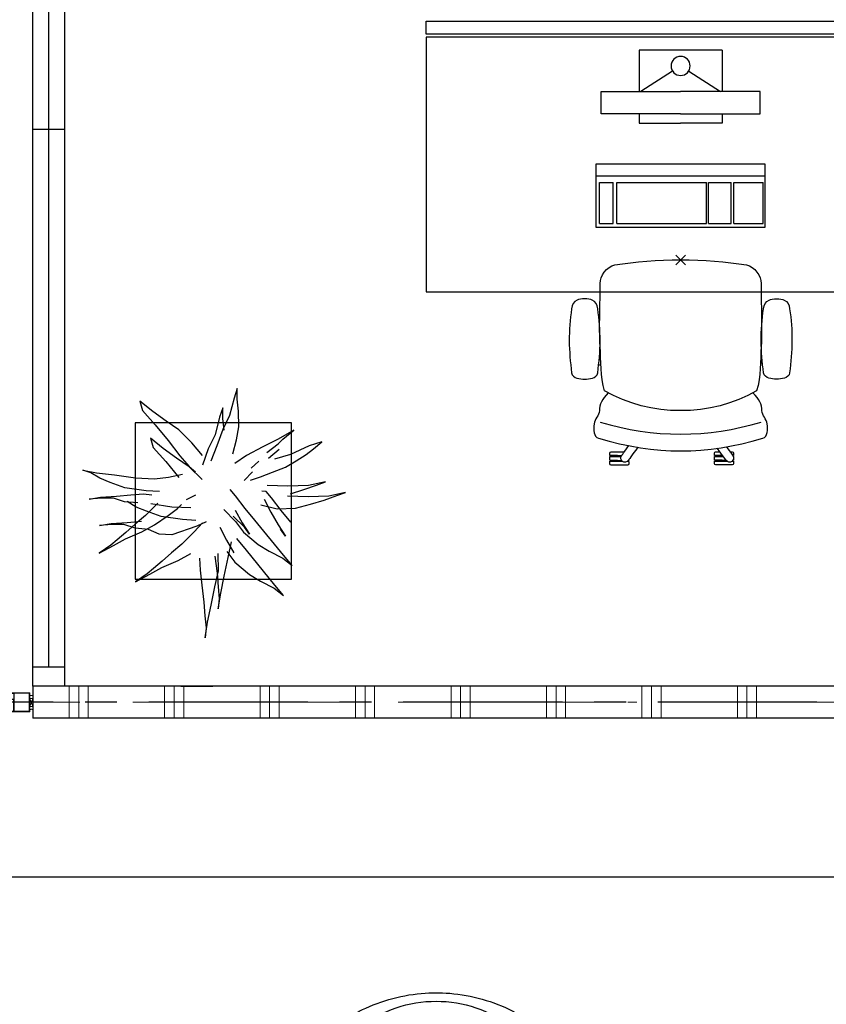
# Model space of a CAD drawing. Header units: millimetres. Extents: x -75976 to 232306, y 42824 to 140527.
# Tile 163 of 199: x 216335 to 218870, y 93430 to 96525. Entities that reach past the tile are written whole.
import ezdxf

# ---------------------------------------------------------------- set-up
doc = ezdxf.new("R2010")
doc.units = ezdxf.units.MM
doc.header["$LTSCALE"] = 400
doc.header["$PDMODE"] = 3
doc.header["$PDSIZE"] = 15
for name, pattern in [('CENTER', [2, 1.25, -0.25, 0.25, -0.25]), ('HIDDEN', [0.375, 0.25, -0.125]), ('STYLE_06', [1.041641, 0.625, -0.208282, 0.069427, -0.138931]), ('STYLE_21', [0.138889, 0.069444, -0.069444])]:
    doc.linetypes.add(name, pattern=pattern)
for name, color, linetype in [('-gd', 2, 'Continuous'), ('-ve', 2, 'HIDDEN'), ('co2-1-n-1-0-8_ip0', 7, 'Continuous'), ('inlay', 6, 'Continuous'), ('inr', 4, 'Continuous'), ('plant', 114, 'Continuous'), ('plat', 5, 'Continuous'), ('sona-s008_ip0', 7, 'Continuous'), ('stramien', 1, 'CENTER'), ('symbol', 1, 'Continuous'), ('timmerwerk-ge', 150, 'Continuous')]:
    doc.layers.add(name, color=color, linetype=linetype)
for name, color, linetype, lineweight in [('Interieur-systeemwand glas', 140, 'STYLE_21', 15), ('MAT-kit', 140, 'Continuous', 5), ('mat-kunststof', 43, 'Continuous', 9), ('mat-scheidingswand-horizontaal', 5, 'Continuous', 25), ('mat-staal', 5, 'Continuous', 25), ('None', 7, 'Continuous', 9)]:
    doc.layers.add(name, color=color, linetype=linetype, lineweight=lineweight)

# ---------------------------------------------------------------- blocks, each defined once
blk = doc.blocks.new('*X1041')
at = {"layer": 'None', "lineweight": 9}
for p, q in [((46800, 8200), (46800, 8300)), ((46830, 8200), (46830, 8300)), ((46860, 8200), (46860, 8300)), ((47100, 8200), (47100, 8300)), ((47130, 8200), (47130, 8300)), ((47160, 8200), (47160, 8300)), ((47400, 8200), (47400, 8300)), ((47430, 8200), (47430, 8300)), ((47460, 8200), (47460, 8300)), ((47700, 8200), (47700, 8300)), ((47730, 8200), (47730, 8300)), ((47760, 8200), (47760, 8300)), ((48000, 8200), (48000, 8300)), ((48030, 8200), (48030, 8300)), ((48060, 8200), (48060, 8300)), ((48300, 8200), (48300, 8300)), ((48330, 8200), (48330, 8300)), ((48360, 8200), (48360, 8300)), ((48600, 8200), (48600, 8300)), ((48630, 8200), (48630, 8300)), ((48660, 8200), (48660, 8300)), ((48900, 8200), (48900, 8300)), ((48930, 8200), (48930, 8300)), ((48960, 8200), (48960, 8300))]:
    blk.add_line(p, q, dxfattribs=at)
blk = doc.blocks.new('*U1097')
at = {"layer": 'mat-kunststof', "lineweight": 9}
blk.add_lwpolyline([(46686.1, 8261.8), (46676.1, 8261.8), (46676.1, 8236.8), (46686.1, 8236.8)], close=True, dxfattribs=at)
at = {"layer": 'None', "lineweight": 9}
blk.add_lwpolyline([(46686.1, 8261.8), (46676.1, 8236.8), (46686.1, 8236.8), (46676.1, 8261.8)], dxfattribs=at)
blk = doc.blocks.new('*U1098')
at = {"layer": 'MAT-kit', "color": 9, "linetype": 'Continuous', "lineweight": 5}
for points in [[(46686.1, 8271.8), (46680.7, 8270.2), (46676.1, 8271.8), (46676.1, 8266.8), (46676.1, 8261.8), (46681.1, 8261.8), (46686.1, 8261.8), (46686.1, 8266.8), (46686.1, 8271.8)], [(46686.1, 8226.8), (46680.7, 8228.3), (46676.1, 8226.8), (46676.1, 8231.8), (46676.1, 8236.8), (46681.1, 8236.8), (46686.1, 8236.8), (46686.1, 8231.8), (46686.1, 8226.8)]]:
    blk.add_open_spline(points, degree=2, knots=[0, 0, 0, 0.253054, 0.253054, 0.502036, 0.502036, 0.751018, 0.751018, 1, 1, 1], dxfattribs=at)
at = {"layer": 'None', "color": 7}
blk.add_blockref('*U1097', (0, 0), dxfattribs=at)
blk = doc.blocks.new('jan404.129')
at = {"layer": 'None', "lineweight": 15, "flags": 128}
for points in [[(-10, 14.85), (-10, -24.79), (10, -24.79), (10, 14.85)], [(8.5, 13.35), (8.5, -23.29), (-8.5, -23.29), (-8.5, 13.35)]]:
    blk.add_lwpolyline(points, close=True, dxfattribs=at)
blk = doc.blocks.new('*U1099')
at = {"layer": 'None', "color": 7, "linetype": 'Continuous', "lineweight": 15}
for p, q in [((46674.6, 8279.8), (46606.1, 8279.8)), ((46606.1, 8278.3), (46606.3, 8279)), ((46606.3, 8277.5), (46606.1, 8278.3)), ((46661.3, 8278.3), (46606.1, 8278.3)), ((46606.3, 8279), (46606.8, 8279.6)), ((46606.8, 8277), (46606.3, 8277.5)), ((46606.8, 8279.6), (46607.6, 8279.8)), ((46607.6, 8276.8), (46606.8, 8277)), ((46626.1, 8279.8), (46607.6, 8279.8)), ((46626.1, 8278.3), (46607.6, 8278.3)), ((46607.6, 8276.8), (46626.1, 8276.8)), ((46626.1, 8278.3), (46626.8, 8278.1)), ((46626.1, 8276.8), (46626.1, 8258.5)), ((46626.8, 8278.1), (46627.4, 8277.5)), ((46627.4, 8277.5), (46627.6, 8276.8)), ((46627.6, 8276.8), (46627.6, 8258.5)), ((46661.3, 8278.3), (46674.6, 8278.3)), ((46675.3, 8279.6), (46674.6, 8279.8)), ((46674.6, 8221.3), (46674.6, 8278.3)), ((46675.9, 8279), (46675.3, 8279.6)), ((46676.1, 8278.3), (46675.9, 8279)), ((46676.1, 8221.3), (46676.1, 8278.3)), ((46626.1, 8258.5), (46626.1, 8221.3)), ((46627.6, 8258.5), (46627.6, 8221.3)), ((46607.6, 8221.3), (46674.6, 8221.3)), ((46607.6, 8219.8), (46674.6, 8219.8)), ((46626.1, 8221.3), (46626.3, 8220.5)), ((46626.3, 8220.5), (46626.8, 8220)), ((46626.8, 8220), (46627.6, 8219.8)), ((46675.3, 8220), (46674.6, 8219.8)), ((46675.9, 8220.5), (46675.3, 8220)), ((46676.1, 8221.3), (46675.9, 8220.5))]:
    blk.add_line(p, q, dxfattribs=at)
at = {"layer": 'mat-staal', "color": 7, "xscale": -1, "rotation": 180}
blk.add_blockref('jan404.129', (46616.1, 8234.6), dxfattribs=at)
blk = doc.blocks.new('*U1100')
at = {"layer": 'None', "color": 8, "lineweight": 5}
blk.add_lwpolyline([(46676.1, 8279.8), (46676.1, 8219.8), (44661.1, 8219.8), (44661.1, 8279.8)], close=True, dxfattribs=at)
at = {"layer": 'mat-staal', "color": 7}
blk.add_blockref('*U1098', (0, 0), dxfattribs=at)
at = {"layer": 'None'}
blk.add_blockref('*U1099', (0, 0), dxfattribs=at)
blk = doc.blocks.new('*U1378')
at = {"layer": 'mat-kunststof', "lineweight": 9}
blk.add_lwpolyline([(46686.1, 8261.8), (46676.1, 8261.8), (46676.1, 8236.8), (46686.1, 8236.8)], close=True, dxfattribs=at)
at = {"layer": 'None', "lineweight": 9}
blk.add_lwpolyline([(46686.1, 8261.8), (46676.1, 8236.8), (46686.1, 8236.8), (46676.1, 8261.8)], dxfattribs=at)
blk = doc.blocks.new('*U1379')
at = {"layer": 'MAT-kit', "color": 9, "linetype": 'Continuous', "lineweight": 5}
for points in [[(46686.1, 8271.8), (46680.7, 8270.2), (46676.1, 8271.8), (46676.1, 8266.8), (46676.1, 8261.8), (46681.1, 8261.8), (46686.1, 8261.8), (46686.1, 8266.8), (46686.1, 8271.8)], [(46686.1, 8226.8), (46680.7, 8228.3), (46676.1, 8226.8), (46676.1, 8231.8), (46676.1, 8236.8), (46681.1, 8236.8), (46686.1, 8236.8), (46686.1, 8231.8), (46686.1, 8226.8)]]:
    blk.add_open_spline(points, degree=2, knots=[0, 0, 0, 0.253054, 0.253054, 0.502036, 0.502036, 0.751018, 0.751018, 1, 1, 1], dxfattribs=at)
at = {"layer": 'None', "color": 7}
blk.add_blockref('*U1378', (0, 0), dxfattribs=at)
blk = doc.blocks.new('*U1380')
at = {"layer": 'None', "color": 7, "linetype": 'Continuous', "lineweight": 15}
for p, q in [((46674.6, 8279.8), (46606.1, 8279.8)), ((46606.1, 8278.3), (46606.3, 8279)), ((46606.3, 8277.5), (46606.1, 8278.3)), ((46661.3, 8278.3), (46606.1, 8278.3)), ((46606.3, 8279), (46606.8, 8279.6)), ((46606.8, 8277), (46606.3, 8277.5)), ((46606.8, 8279.6), (46607.6, 8279.8)), ((46607.6, 8276.8), (46606.8, 8277)), ((46626.1, 8279.8), (46607.6, 8279.8)), ((46626.1, 8278.3), (46607.6, 8278.3)), ((46607.6, 8276.8), (46626.1, 8276.8)), ((46626.1, 8278.3), (46626.8, 8278.1)), ((46626.1, 8276.8), (46626.1, 8258.5)), ((46626.8, 8278.1), (46627.4, 8277.5)), ((46627.4, 8277.5), (46627.6, 8276.8)), ((46627.6, 8276.8), (46627.6, 8258.5)), ((46661.3, 8278.3), (46674.6, 8278.3)), ((46675.3, 8279.6), (46674.6, 8279.8)), ((46674.6, 8221.3), (46674.6, 8278.3)), ((46675.9, 8279), (46675.3, 8279.6)), ((46676.1, 8278.3), (46675.9, 8279)), ((46676.1, 8221.3), (46676.1, 8278.3)), ((46626.1, 8258.5), (46626.1, 8221.3)), ((46627.6, 8258.5), (46627.6, 8221.3)), ((46607.6, 8221.3), (46674.6, 8221.3)), ((46607.6, 8219.8), (46674.6, 8219.8)), ((46626.1, 8221.3), (46626.3, 8220.5)), ((46626.3, 8220.5), (46626.8, 8220)), ((46626.8, 8220), (46627.6, 8219.8)), ((46675.3, 8220), (46674.6, 8219.8)), ((46675.9, 8220.5), (46675.3, 8220)), ((46676.1, 8221.3), (46675.9, 8220.5))]:
    blk.add_line(p, q, dxfattribs=at)
at = {"layer": 'mat-staal', "color": 7, "xscale": -1, "rotation": 180}
blk.add_blockref('jan404.129', (46616.1, 8234.6), dxfattribs=at)
blk = doc.blocks.new('*U1381')
at = {"layer": 'None', "color": 8, "lineweight": 5}
blk.add_lwpolyline([(46676.1, 8279.8), (46676.1, 8219.8), (44661.1, 8219.8), (44661.1, 8279.8)], close=True, dxfattribs=at)
at = {"layer": 'mat-staal', "color": 7}
blk.add_blockref('*U1379', (0, 0), dxfattribs=at)
at = {"layer": 'None'}
blk.add_blockref('*U1380', (0, 0), dxfattribs=at)
blk = doc.blocks.new('boom nieuw 01')
at = {"layer": 'plant', "extrusion": (0, -4.44089e-16, -1)}
for p, q in [((-224.7, 788.7), (-238, 749.2)), ((-224.7, 788.7), (-238, 749.2)), ((-224.7, 744.5), (-224.7, 788.7)), ((-224.7, 744.5), (-224.7, 788.7)), ((-573.8, 694.3), (-627.3, 736.9)), ((-627.3, 736.9), (-616.4, 698.2)), ((-573.8, 694.3), (-627.3, 736.9)), ((-627.3, 736.9), (-616.4, 698.2)), ((-238, 749.2), (-256.6, 677.1)), ((-238, 749.2), (-256.6, 677.1)), ((-219.3, 695.7), (-224.7, 744.5)), ((-219.3, 695.7), (-224.7, 744.5)), ((-616.4, 698.2), (-563.7, 639.2)), ((-616.4, 698.2), (-563.7, 639.2)), ((-518.7, 654), (-573.8, 694.3)), ((-518.7, 654), (-573.8, 694.3)), ((-284.5, 709.5), (-297.8, 669.9)), ((-284.5, 665.3), (-284.5, 709.5)), ((-218.5, 629.8), (-219.3, 695.7)), ((-218.5, 629.8), (-219.3, 695.7)), ((-466.7, 617.5), (-518.7, 654)), ((-466.7, 617.5), (-518.7, 654)), ((-297.8, 669.9), (-316.4, 597.8)), ((-256.6, 677.1), (-284.5, 618.9)), ((-256.6, 677.1), (-284.5, 618.9)), ((-279.1, 616.4), (-284.5, 665.3)), ((-563.7, 639.2), (-510.2, 574.1)), ((-563.7, 639.2), (-510.2, 574.1)), ((-412.5, 564.8), (-466.7, 617.5)), ((-412.5, 564.8), (-466.7, 617.5)), ((-284.5, 618.9), (-308.5, 551.4)), ((-284.5, 618.9), (-308.5, 551.4)), ((-227.1, 576.3), (-218.5, 629.8)), ((-227.1, 576.3), (-218.5, 629.8)), ((9.4, 616.6), (-55, 579.3)), ((9.4, 616.6), (-55, 579.3)), ((-35.5, 579.3), (9.4, 616.6)), ((-35.5, 579.3), (9.4, 616.6)), ((-530.6, 541.3), (-584.1, 583.9)), ((-584.1, 583.9), (-573.3, 545.2)), ((-530.6, 541.3), (-584.1, 583.9)), ((-584.1, 583.9), (-573.3, 545.2)), ((-510.2, 574.1), (-462.9, 509.7)), ((-510.2, 574.1), (-462.9, 509.7)), ((-316.4, 597.8), (-344.3, 539.7)), ((-242.6, 518.9), (-227.1, 576.3)), ((-242.6, 518.9), (-227.1, 576.3)), ((-55, 579.3), (-119.3, 547.6)), ((-55, 579.3), (-119.3, 547.6)), ((-55, 560), (-35.5, 579.3)), ((-55, 560), (-35.5, 579.3)), ((-573.3, 545.2), (-520.5, 486.2)), ((-573.3, 545.2), (-520.5, 486.2)), ((-475.6, 501), (-530.6, 541.3)), ((-475.6, 501), (-530.6, 541.3)), ((-369, 511.3), (-412.5, 564.8)), ((-369, 511.3), (-412.5, 564.8)), ((-344.3, 539.7), (-368.3, 472.2)), ((-308.5, 551.4), (-333.3, 487.8)), ((-308.5, 551.4), (-333.3, 487.8)), ((-119.3, 547.6), (-186.8, 511.1)), ((-101.5, 523.5), (-55, 560)), ((-101.5, 523.5), (-55, 560)), ((-95.3, 500.1), (-50.4, 537.3)), ((73, 551.4), (-3.8, 516.5)), ((73, 551.4), (-3.8, 516.5)), ((61.4, 516.5), (91.6, 539)), ((61.4, 516.5), (91.6, 539)), ((125.7, 568.5), (73, 551.4)), ((125.7, 568.5), (73, 551.4)), ((91.6, 539), (125.7, 568.5)), ((91.6, 539), (125.7, 568.5)), ((-423.6, 464.5), (-475.6, 501)), ((-423.6, 464.5), (-475.6, 501)), ((-462.9, 509.7), (-423.3, 465.5)), ((-462.9, 509.7), (-423.3, 465.5)), ((-186.8, 511.1), (-234.1, 478.6)), ((-186.8, 511.1), (-234.1, 478.6)), ((-3.8, 516.5), (-69.7, 496.4)), ((-3.8, 516.5), (-69.7, 496.4)), ((-25.5, 463.8), (19.5, 490.2)), ((-25.5, 463.8), (19.5, 490.2)), ((19.5, 490.2), (61.4, 516.5)), ((19.5, 490.2), (61.4, 516.5)), ((-830.8, 440.5), (-863.4, 450.5)), ((-863.4, 450.5), (-807.5, 440.5)), ((-830.8, 440.5), (-863.4, 450.5)), ((-863.4, 450.5), (-807.5, 440.5)), ((-520.5, 486.2), (-467, 421.1)), ((-520.5, 486.2), (-467, 421.1)), ((-369.3, 411.8), (-423.6, 464.5)), ((-369.3, 411.8), (-423.6, 464.5)), ((-423.3, 465.5), (-397, 443.8)), ((-423.3, 465.5), (-397, 443.8)), ((-167.4, 459.9), (-135.6, 487.8)), ((-167.4, 459.9), (-135.6, 487.8)), ((-78.2, 442.9), (-25.5, 463.8)), ((-78.2, 442.9), (-25.5, 463.8)), ((-792.8, 417.2), (-830.8, 440.5)), ((-792.8, 417.2), (-830.8, 440.5)), ((-807.5, 440.5), (-733.1, 431.9)), ((-807.5, 440.5), (-733.1, 431.9)), ((-750.9, 400.1), (-792.8, 417.2)), ((-750.9, 400.1), (-792.8, 417.2)), ((-733.1, 431.9), (-646.2, 418.7)), ((-733.1, 431.9), (-646.2, 418.7)), ((-646.2, 418.7), (-567.1, 414.8)), ((-646.2, 418.7), (-567.1, 414.8)), ((-567.1, 414.8), (-509.8, 422.6)), ((-567.1, 414.8), (-509.8, 422.6)), ((-509.8, 422.6), (-450.9, 434.3)), ((-509.8, 422.6), (-450.9, 434.3)), ((-195.4, 408.6), (-161.3, 444.2)), ((-169.7, 409.6), (-127.8, 423.5)), ((-169.7, 409.6), (-127.8, 423.5)), ((-127.8, 423.5), (-78.2, 442.9)), ((-127.8, 423.5), (-78.2, 442.9)), ((-690.5, 378.4), (-750.9, 400.1)), ((-690.5, 378.4), (-750.9, 400.1)), ((-601.3, 365.2), (-690.5, 378.4)), ((-601.3, 365.2), (-690.5, 378.4)), ((-231.2, 344.3), (-253.6, 370.7)), ((-231.2, 344.3), (-253.6, 370.7)), ((-14.8, 384.6), (-100.1, 386.9)), ((-14.8, 384.6), (-100.1, 386.9)), ((70.5, 387.7), (-14.8, 384.6)), ((70.5, 387.7), (-14.8, 384.6)), ((-4.7, 353.6), (51.1, 370.7)), ((-4.7, 353.6), (51.1, 370.7)), ((51.1, 370.7), (103.9, 389.3)), ((51.1, 370.7), (103.9, 389.3)), ((140.3, 402.5), (70.5, 387.7)), ((140.3, 402.5), (70.5, 387.7)), ((103.9, 389.3), (140.3, 402.5)), ((103.9, 389.3), (140.3, 402.5)), ((-838.2, 330.7), (-790.1, 339.3)), ((-838.2, 330.7), (-790.1, 339.3)), ((-787.1, 335.4), (-838.2, 330.7)), ((-787.1, 335.4), (-838.2, 330.7)), ((-790.1, 339.3), (-724.3, 343.1)), ((-790.1, 339.3), (-724.3, 343.1)), ((-737.4, 334.6), (-787.1, 335.4)), ((-737.4, 334.6), (-787.1, 335.4)), ((-690.9, 319.8), (-737.4, 334.6)), ((-724.3, 343.1), (-665.3, 349.3)), ((-724.3, 343.1), (-665.3, 349.3)), ((-665.3, 349.3), (-612.6, 352.4)), ((-665.3, 349.3), (-612.6, 352.4)), ((-612.6, 352.4), (-577.7, 349.3)), ((-612.6, 352.4), (-577.7, 349.3)), ((-547, 362.1), (-601.3, 365.2)), ((-547, 362.1), (-601.3, 365.2)), ((-397.8, 347), (-435.8, 328.4)), ((-397.8, 347), (-435.8, 328.4)), ((-191.6, 292.4), (-231.2, 344.3)), ((-191.6, 292.4), (-231.2, 344.3)), ((-105.3, 362.3), (-122.3, 363.9)), ((-105.3, 362.3), (-122.3, 363.9)), ((-113, 330.5), (-85.1, 277)), ((-113, 330.5), (-85.1, 277)), ((-82.8, 335.9), (-105.3, 362.3)), ((-82.8, 335.9), (-105.3, 362.3)), ((-43.2, 284), (-82.8, 335.9)), ((-43.2, 284), (-82.8, 335.9)), ((69, 340.7), (-16.3, 343)), ((69, 340.7), (-16.3, 343)), ((154.3, 343.8), (69, 340.7)), ((154.3, 343.8), (69, 340.7)), ((79.1, 309.7), (134.9, 326.8)), ((79.1, 309.7), (134.9, 326.8)), ((134.9, 326.8), (187.6, 345.4)), ((134.9, 326.8), (187.6, 345.4)), ((224.1, 358.6), (154.3, 343.8)), ((224.1, 358.6), (154.3, 343.8)), ((187.6, 345.4), (224.1, 358.6)), ((187.6, 345.4), (224.1, 358.6)), ((-635.8, 315.2), (-690.9, 319.8)), ((-635.8, 315.2), (-690.9, 319.8)), ((-642.4, 298.2), (-680.4, 321.5)), ((-642.4, 298.2), (-680.4, 321.5)), ((-600.5, 281.1), (-642.4, 298.2)), ((-600.5, 281.1), (-642.4, 298.2)), ((-552.9, 314.1), (-604.1, 262.9)), ((-552.9, 314.1), (-604.1, 262.9)), ((-582.7, 312.9), (-495.8, 299.8)), ((-582.7, 312.9), (-495.8, 299.8)), ((-511.1, 262.9), (-472.3, 291.6)), ((-511.1, 262.9), (-472.3, 291.6)), ((-495.8, 299.8), (-416.7, 295.8)), ((-495.8, 299.8), (-416.7, 295.8)), ((-472.3, 291.6), (-455.2, 308.6)), ((-472.3, 291.6), (-455.2, 308.6)), ((-280.7, 287.7), (-231.9, 238.1)), ((-280.7, 287.7), (-231.9, 238.1)), ((-233.5, 285.4), (-204, 232.6)), ((-233.5, 285.4), (-204, 232.6)), ((-151.3, 243.5), (-191.6, 292.4)), ((-151.3, 243.5), (-191.6, 292.4)), ((-127.2, 307.4), (-59, 290.3)), ((-127.2, 307.4), (-59, 290.3)), ((-59, 290.3), (16.3, 294.2)), ((-59, 290.3), (16.3, 294.2)), ((16.3, 294.2), (79.1, 309.7)), ((16.3, 294.2), (79.1, 309.7)), ((-604.1, 262.9), (-647.5, 228)), ((-604.1, 262.9), (-647.5, 228)), ((-540, 259.4), (-600.5, 281.1)), ((-540, 259.4), (-600.5, 281.1)), ((-567.7, 224.9), (-511.1, 262.9)), ((-567.7, 224.9), (-511.1, 262.9)), ((-450.8, 246.2), (-540, 259.4)), ((-450.8, 246.2), (-540, 259.4)), ((-396.6, 243.1), (-450.8, 246.2)), ((-396.6, 243.1), (-450.8, 246.2)), ((-193.9, 215.6), (-242, 259.8)), ((-193.9, 215.6), (-242, 259.8)), ((-85.1, 277), (-55.6, 224.2)), ((-85.1, 277), (-55.6, 224.2)), ((-2.9, 235.1), (-43.2, 284)), ((-2.9, 235.1), (-43.2, 284)), ((-794.4, 221.4), (-746.3, 230)), ((-794.4, 221.4), (-746.3, 230)), ((-743.2, 226.1), (-794.4, 221.4)), ((-743.2, 226.1), (-794.4, 221.4)), ((-746.3, 230), (-680.4, 233.8)), ((-746.3, 230), (-680.4, 233.8)), ((-693.6, 225.3), (-743.2, 226.1)), ((-693.6, 225.3), (-743.2, 226.1)), ((-647, 210.5), (-693.6, 225.3)), ((-647, 210.5), (-693.6, 225.3)), ((-647.5, 228), (-685.5, 193.1)), ((-647.5, 228), (-685.5, 193.1)), ((-680.4, 233.8), (-621.4, 240)), ((-680.4, 233.8), (-621.4, 240)), ((-592, 205.9), (-647, 210.5)), ((-592, 205.9), (-647, 210.5)), ((-619.6, 196.2), (-567.7, 224.9)), ((-619.6, 196.2), (-567.7, 224.9)), ((-548.5, 185.8), (-592, 205.9)), ((-548.5, 185.8), (-592, 205.9)), ((-391.9, 219.1), (-495.8, 183.4)), ((-391.9, 219.1), (-495.8, 183.4)), ((-369.1, 232.3), (-402.5, 195.1)), ((-369.1, 232.3), (-402.5, 195.1)), ((-353.9, 237.7), (-391.9, 219.1)), ((-353.9, 237.7), (-391.9, 219.1)), ((-296.5, 215.1), (-268.6, 161.6)), ((-296.5, 215.1), (-268.6, 161.6)), ((-231.9, 238.1), (-199.3, 193.9)), ((-231.9, 238.1), (-199.3, 193.9)), ((-204, 232.6), (-173.8, 186.1)), ((-204, 232.6), (-173.8, 186.1)), ((-173.8, 186.1), (-193.9, 215.6)), ((-173.8, 186.1), (-193.9, 215.6)), ((-33.4, 98.5), (-151.3, 243.5)), ((-33.4, 98.5), (-151.3, 243.5)), ((-55.6, 224.2), (-25.4, 177.7)), ((-55.6, 224.2), (-25.4, 177.7)), ((-25.4, 177.7), (-45.6, 207.2)), ((-25.4, 177.7), (-45.6, 207.2)), ((-736.7, 138.8), (-687.8, 166.7)), ((-736.7, 138.8), (-687.8, 166.7)), ((-685.5, 193.1), (-722, 162.8)), ((-685.5, 193.1), (-722, 162.8)), ((-687.8, 166.7), (-619.6, 196.2)), ((-687.8, 166.7), (-619.6, 196.2)), ((-495.8, 183.4), (-548.5, 185.8)), ((-495.8, 183.4), (-548.5, 185.8)), ((-402.5, 195.1), (-453.7, 143.9)), ((-402.5, 195.1), (-453.7, 143.9)), ((-186.4, 119.7), (-226.7, 168.6)), ((-186.4, 119.7), (-226.7, 168.6)), ((-199.3, 193.9), (-138.1, 142.7)), ((-199.3, 193.9), (-138.1, 142.7)), ((-747.6, 141.1), (-796.4, 107)), ((-747.6, 141.1), (-796.4, 107)), ((-796.4, 107), (-736.7, 138.8)), ((-796.4, 107), (-736.7, 138.8)), ((-722, 162.8), (-747.6, 141.1)), ((-722, 162.8), (-747.6, 141.1)), ((-453.7, 143.9), (-497.1, 109)), ((-453.7, 143.9), (-497.1, 109)), ((-268.6, 161.6), (-239.1, 108.8)), ((-268.6, 161.6), (-239.1, 108.8)), ((-262.5, 88.8), (-247.8, 154.7)), ((-262.5, 88.8), (-247.8, 154.7)), ((-138.1, 142.7), (-93.1, 115.6)), ((-138.1, 142.7), (-93.1, 115.6)), ((-497.1, 109), (-535.1, 74.1)), ((-497.1, 109), (-535.1, 74.1)), ((-469.2, 77.2), (-417.3, 105.9)), ((-469.2, 77.2), (-417.3, 105.9)), ((-380.3, 87.1), (-378, 36.8)), ((-380.3, 87.1), (-378, 36.8)), ((-316.9, 95), (-308.3, 24.4)), ((-316.9, 95), (-308.3, 24.4)), ((-302.7, 34.4), (-303.5, 106.5)), ((-302.7, 34.4), (-303.5, 106.5)), ((-278.1, 12), (-262.5, 88.8)), ((-278.1, 12), (-262.5, 88.8)), ((-267.1, 114.3), (-234.5, 70.1)), ((-267.1, 114.3), (-234.5, 70.1)), ((-68.6, -25.3), (-186.4, 119.7)), ((-68.6, -25.3), (-186.4, 119.7)), ((-93.1, 115.6), (-36.5, 86.1)), ((-93.1, 115.6), (-36.5, 86.1)), ((-36.5, 86.1), (2.3, 55.9)), ((-36.5, 86.1), (2.3, 55.9)), ((2.3, 55.9), (-33.4, 98.5)), ((2.3, 55.9), (-33.4, 98.5)), ((-571.6, 43.9), (-597.1, 22.1)), ((-571.6, 43.9), (-597.1, 22.1)), ((-586.3, 19.8), (-537.4, 47.8)), ((-586.3, 19.8), (-537.4, 47.8)), ((-535.1, 74.1), (-571.6, 43.9)), ((-535.1, 74.1), (-571.6, 43.9)), ((-537.4, 47.8), (-469.2, 77.2)), ((-537.4, 47.8), (-469.2, 77.2)), ((-234.5, 70.1), (-173.3, 18.9)), ((-234.5, 70.1), (-173.3, 18.9)), ((-597.1, 22.1), (-646, -12)), ((-597.1, 22.1), (-646, -12)), ((-646, -12), (-586.3, 19.8)), ((-646, -12), (-586.3, 19.8)), ((-378, 36.8), (-371.8, -25.3)), ((-378, 36.8), (-371.8, -25.3)), ((-317.5, -31.5), (-302.7, 34.4)), ((-317.5, -31.5), (-302.7, 34.4)), ((-308.3, 24.4), (-303.6, -32.2)), ((-308.3, 24.4), (-303.6, -32.2)), ((-292.8, -57.8), (-278.1, 12)), ((-292.8, -57.8), (-278.1, 12)), ((-173.3, 18.9), (-128.3, -8.2)), ((-173.3, 18.9), (-128.3, -8.2)), ((-371.8, -25.3), (-363.2, -95.9)), ((-371.8, -25.3), (-363.2, -95.9)), ((-333, -108.3), (-317.5, -31.5)), ((-333, -108.3), (-317.5, -31.5)), ((-303.6, -32.2), (-299, -81)), ((-303.6, -32.2), (-299, -81)), ((-128.3, -8.2), (-71.7, -37.7)), ((-128.3, -8.2), (-71.7, -37.7)), ((-71.7, -37.7), (-32.9, -67.9)), ((-71.7, -37.7), (-32.9, -67.9)), ((-32.9, -67.9), (-68.6, -25.3)), ((-32.9, -67.9), (-68.6, -25.3)), ((-302.9, -123.7), (-292.8, -57.8)), ((-302.9, -123.7), (-292.8, -57.8)), ((-299, -81), (-302.9, -123.7)), ((-299, -81), (-302.9, -123.7)), ((-363.2, -95.9), (-358.6, -152.4)), ((-363.2, -95.9), (-358.6, -152.4)), ((-347.7, -178.1), (-333, -108.3)), ((-347.7, -178.1), (-333, -108.3)), ((-358.6, -152.4), (-353.9, -201.3)), ((-358.6, -152.4), (-353.9, -201.3)), ((-357.8, -243.9), (-347.7, -178.1)), ((-357.8, -243.9), (-347.7, -178.1)), ((-353.9, -201.3), (-357.8, -243.9)), ((-353.9, -201.3), (-357.8, -243.9))]:
    blk.add_line(p, q, dxfattribs=at)
at = {"layer": 'timmerwerk-ge', "linetype": 'Continuous', "extrusion": (0, -4.44089e-16, -1)}
for p, q in [((0, 647), (-647, 647)), ((-647, 647), (-647, 0)), ((0, 0), (0, 647)), ((-647, 0), (0, 0))]:
    blk.add_line(p, q, dxfattribs=at)
blk = doc.blocks.new('SONA-S008_B2')
at = {"layer": '-gd'}
blk.add_open_spline([(-253, -509.5), (-87.8, -560.2), (87.8, -560.2), (253, -509.5)], degree=3, dxfattribs=at)
for points in [[(-206.6, -15.8), (-79.4, 5.3), (79.6, 5.3), (206.6, -15.8)], [(-253, -73.9), (-253.4, -51.6), (-233.1, -20.2), (-206.6, -15.8)], [(206.6, -15.8), (233.1, -20.2), (253.4, -51.6), (253, -73.9)], [(-253, -272.1), (-257.1, -206.8), (-252.1, -139.2), (-253, -73.9)], [(253, -73.9), (252.1, -139.2), (257.1, -206.8), (253, -272.1)], [(-277.9, -126.1), (-287.8, -121.3), (-315.3, -121.3), (-325.3, -126.1)], [(277.9, -126.1), (287.8, -121.3), (315.3, -121.3), (325.3, -126.1)], [(-342.5, -153.6), (-353.5, -221.1), (-351.5, -287.6), (-342.5, -355.4)], [(-325.3, -126.1), (-337, -131.7), (-340.4, -140.8), (-342.5, -153.6)], [(-260.7, -153.6), (-262.7, -140.8), (-266.2, -131.7), (-277.9, -126.1)], [(-260.7, -355.4), (-251.6, -287.6), (-249.7, -221.1), (-260.7, -153.6)], [(260.6, -355.4), (251.6, -287.6), (249.7, -221.1), (260.6, -153.6)], [(260.6, -153.6), (262.7, -140.8), (266.2, -131.7), (277.9, -126.1)], [(325.3, -126.1), (337, -131.7), (340.4, -140.8), (342.5, -153.6)], [(342.5, -153.6), (353.4, -221.1), (351.5, -287.6), (342.5, -355.4)], [(-238.9, -411.5), (-253, -365.7), (-250.2, -318.7), (-253, -272.1)], [(253, -272.1), (250.2, -318.7), (253, -365.7), (238.9, -411.5)], [(-255.2, -303.9), (-254.1, -304.3), (-252.9, -304.7), (-251.7, -305.1)], [(251.9, -297.7), (252.9, -297.4), (253.8, -297.1), (254.7, -296.8)], [(-250.7, -332.5), (-253.1, -331.7), (-255.4, -330.9), (-257.6, -330.2)], [(256.9, -323.2), (255, -323.8), (253.1, -324.4), (251, -325.1)], [(-342.5, -355.4), (-341.5, -363), (-333.6, -369.9), (-326.1, -371.8)], [(-277, -371.8), (-269.5, -369.9), (-261.7, -363), (-260.7, -355.4)], [(277, -371.8), (269.5, -369.9), (261.7, -363), (260.6, -355.4)], [(342.5, -355.4), (341.5, -363), (333.6, -369.9), (326.1, -371.8)], [(-326.1, -371.8), (-310.3, -375.7), (-292.8, -375.7), (-277, -371.8)], [(326.1, -371.8), (310.3, -375.7), (292.8, -375.7), (277, -371.8)], [(-227.3, -418.1), (-247.1, -436.6), (-255.7, -455.2), (-255.5, -473.7)], [(238.9, -411.5), (95.4, -494.5), (-95.5, -494.5), (-238.9, -411.5)], [(255.5, -473.7), (255.7, -455.2), (247.1, -436.6), (227.3, -418.1)], [(-255.5, -473.7), (-255.4, -489), (-270.3, -500.1), (-272.1, -515.2)], [(272.1, -515.2), (270.3, -500.1), (255.4, -489), (255.5, -473.7)], [(-272.1, -515.2), (-274.4, -533.8), (-273.7, -555.7), (-258.6, -560.1)], [(258.6, -560.1), (273.7, -555.6), (274.4, -533.8), (272.1, -515.2)], [(-258.6, -560.1), (-77.4, -613.6), (78.8, -613.6), (258.6, -560.1)], [(-185.5, -615.4), (-185.5, -615.4), (-176.5, -602.9), (-162.6, -583.8)], [(143.7, -587.5), (156, -604.4), (163.9, -615.2), (163.9, -615.2)], [(-222.4, -606.9), (-222.4, -604.9), (-220.7, -603.3), (-218.7, -603.3)], [(-222.4, -615.1), (-222.4, -615.1), (-222.4, -606.9), (-222.4, -606.9)], [(-218.8, -615.1), (-218.8, -615.1), (-222.4, -615.1), (-222.4, -615.1)], [(-222.4, -629.9), (-222.4, -629.9), (-222.4, -618.1), (-222.4, -618.1)], [(-222.4, -618.1), (-222.4, -618.1), (-198.5, -618.1), (-198.5, -618.1)], [(-198.5, -615.1), (-198.5, -615.1), (-218.8, -615.1), (-218.8, -615.1)], [(-218.7, -603.3), (-218.7, -603.3), (-192, -603.3), (-176.8, -603.3)], [(-198.5, -618.1), (-198.5, -618.1), (-198.5, -615.1), (-198.5, -615.1)], [(-198.5, -615.1), (-198.5, -615.1), (-186.7, -615.2), (-186.7, -615.2)], [(-198.5, -618.1), (-198.5, -618.1), (-189.1, -618.2), (-187.1, -618.2)], [(-182.7, -633.4), (-188.4, -629.2), (-189.7, -621.1), (-185.5, -615.4)], [(-185.4, -615.2), (-186.2, -615.2), (-186.7, -615.2), (-186.7, -615.2)], [(-186.7, -615.2), (-186.7, -615.2), (-186.7, -616.4), (-186.7, -617.3)], [(-134.5, -588.9), (-152.4, -613.6), (-164.7, -630.5), (-164.7, -630.5)], [(106.4, -606.6), (106.4, -604.6), (108, -603), (110, -603)], [(106.4, -614.8), (106.4, -614.8), (106.4, -606.6), (106.4, -606.6)], [(110.1, -614.8), (110.1, -614.8), (106.4, -614.8), (106.4, -614.8)], [(106.4, -629.7), (106.4, -629.7), (106.4, -617.8), (106.4, -617.8)], [(106.4, -617.8), (106.4, -617.8), (130.3, -617.8), (130.3, -617.8)], [(110, -603), (110, -603), (115.6, -603), (123.1, -603)], [(130.3, -614.8), (130.3, -614.8), (110.1, -614.8), (110.1, -614.8)], [(143.1, -630.4), (143.1, -630.4), (131.8, -614.9), (115.2, -592)], [(130.3, -617.8), (130.3, -617.8), (130.3, -614.8), (130.3, -614.8)], [(130.3, -614.8), (130.3, -614.8), (130.9, -614.8), (131.7, -614.8)], [(130.3, -617.8), (130.3, -617.8), (131.9, -617.8), (133.9, -617.8)], [(154.9, -602.9), (159.4, -602.9), (162.3, -602.9), (162.3, -602.9)], [(163.9, -615.2), (168.1, -621), (166.8, -629.1), (161.1, -633.2)], [(162.3, -602.9), (164.4, -602.9), (166, -604.6), (166, -606.6)], [(166, -614.8), (166, -614.8), (164.6, -614.8), (163.5, -614.8)], [(165.3, -617.8), (165.8, -617.8), (166, -617.8), (166, -617.8)], [(166, -606.6), (166, -606.6), (166, -614.8), (166, -614.8)], [(166, -617.8), (166, -617.8), (166, -618.6), (166, -619.9)], [(-222.5, -641.1), (-222.5, -641.1), (-222.4, -632.9), (-222.4, -632.9)], [(-218.8, -644.8), (-220.8, -644.8), (-222.5, -643.1), (-222.5, -641.1)], [(-198.6, -630), (-198.6, -630), (-222.4, -629.9), (-222.4, -629.9)], [(-222.4, -632.9), (-222.4, -632.9), (-218.8, -632.9), (-218.8, -632.9)], [(-218.8, -632.9), (-218.8, -632.9), (-198.6, -633), (-198.6, -633)], [(-166.5, -644.9), (-166.5, -644.9), (-218.8, -644.8), (-218.8, -644.8)], [(-198.6, -633), (-198.6, -633), (-198.6, -630), (-198.6, -630)], [(-198.6, -630), (-198.6, -630), (-186.7, -630), (-186.7, -630)], [(-198.6, -633), (-198.6, -633), (-186.7, -633), (-186.7, -633)], [(-185.9, -630), (-186.4, -630), (-186.7, -630), (-186.7, -630)], [(-186.7, -630), (-186.7, -630), (-186.7, -633), (-186.7, -633)], [(-186.7, -633), (-186.7, -633), (-185.3, -633), (-183.1, -633)], [(-164.7, -630.5), (-168.8, -636.2), (-176.9, -637.5), (-182.7, -633.4)], [(-182.7, -633.4), (-182.7, -633.4), (-182.7, -633.4), (-182.7, -633.4)], [(-167.1, -633), (-166.7, -633), (-166.5, -633), (-166.5, -633)], [(-166.5, -633), (-166.5, -633), (-162.9, -633.1), (-162.9, -633.1)], [(-162.9, -641.3), (-162.9, -643.3), (-164.5, -644.9), (-166.5, -644.9)], [(-162.8, -630.1), (-162.8, -630.1), (-163.4, -630.1), (-164.4, -630)], [(-162.9, -633.1), (-162.9, -633.1), (-162.9, -641.3), (-162.9, -641.3)], [(-162.8, -628), (-162.8, -629.2), (-162.8, -630.1), (-162.8, -630.1)], [(130.3, -629.6), (130.3, -629.6), (106.4, -629.7), (106.4, -629.7)], [(106.4, -640.9), (106.4, -640.9), (106.4, -632.7), (106.4, -632.7)], [(106.4, -632.7), (106.4, -632.7), (110.1, -632.7), (110.1, -632.7)], [(110.1, -644.5), (108.1, -644.5), (106.5, -642.9), (106.4, -640.9)], [(110.1, -632.7), (110.1, -632.7), (130.3, -632.6), (130.3, -632.6)], [(162.4, -644.4), (162.4, -644.4), (110.1, -644.5), (110.1, -644.5)], [(130.3, -632.6), (130.3, -632.6), (130.3, -629.6), (130.3, -629.6)], [(130.3, -629.6), (130.3, -629.6), (142.1, -629.6), (142.1, -629.6)], [(130.3, -632.6), (130.3, -632.6), (142.2, -632.6), (142.2, -632.6)], [(142.5, -629.6), (142.3, -629.6), (142.1, -629.6), (142.1, -629.6)], [(142.1, -629.6), (142.1, -629.6), (142.2, -632.6), (142.2, -632.6)], [(142.2, -632.6), (142.2, -632.6), (143.3, -632.6), (145.1, -632.6)], [(161.1, -633.2), (155.3, -637.4), (147.2, -636.1), (143.1, -630.4)], [(161.1, -633.2), (161.1, -633.2), (161.1, -633.2), (161.1, -633.2)], [(161.8, -632.6), (162.2, -632.6), (162.4, -632.6), (162.4, -632.6)], [(162.4, -632.6), (162.4, -632.6), (166, -632.6), (166, -632.6)], [(166, -640.8), (166, -642.8), (164.4, -644.4), (162.4, -644.4)], [(166, -629.6), (166, -629.6), (165.4, -629.6), (164.4, -629.6)], [(166, -625.7), (166, -627.8), (166, -629.6), (166, -629.6)], [(166, -632.6), (166, -632.6), (166, -640.8), (166, -640.8)]]:
    blk.add_open_spline(points, degree=3)
at = {"layer": 'sona-s008_ip0'}
blk.add_point((0, 0), dxfattribs=at)
blk = doc.blocks.new('SYMB-CMP4_B2')
for p, q in [((-130, 558.1), (130, 558.1)), ((-130, 558.1), (-130, 428.1)), ((130, 558.1), (130, 428.1)), ((-25.3, 491.9), (-125, 428.1)), ((25.3, 491.9), (125, 428.1)), ((-250, 358.1), (-250, 428.1)), ((-250, 428.1), (0, 428.1)), ((250, 428.1), (0, 428.1)), ((250, 358.1), (250, 428.1)), ((0, 358.1), (-250, 358.1)), ((-130, 358.1), (-130, 328.1)), ((0, 358.1), (250, 358.1)), ((130, 358.1), (130, 328.1)), ((-130, 328.1), (0, 328.1)), ((130, 328.1), (0, 328.1)), ((265, 200), (-265, 200)), ((-265, 200), (-265, 0)), ((265, 0), (265, 200)), ((265, 162.9), (-265, 162.9)), ((-166.8, 141.5), (-259.7, 141.5)), ((-259.7, 12.9), (-259.7, 141.5)), ((-166.8, 12.9), (-166.8, 141.5)), ((-88, 141.5), (-159.1, 141.5)), ((-159.1, 12.9), (-159.1, 141.5)), ((-88, 12.9), (-88, 141.5)), ((200.4, 141.5), (-81.5, 141.5)), ((-81.5, 12.9), (-81.5, 141.5)), ((200.4, 12.9), (200.4, 141.5)), ((254.7, 141.5), (212.3, 141.5)), ((212.3, 12.9), (212.3, 141.5)), ((254.7, 12.9), (254.7, 141.5)), ((-265, 0), (265, 0)), ((-166.8, 12.9), (-259.7, 12.9)), ((-88, 12.9), (-159.1, 12.9)), ((200.4, 12.9), (-81.5, 12.9)), ((254.7, 12.9), (212.3, 12.9))]:
    blk.add_line(p, q)
blk.add_circle((0, 508.1), 30)
blk = doc.blocks.new('co2-1-n-1-0-8_b2')
for p, q in [((-251.5, -20.3), (-255.8, -20.3)), ((251.5, -20.3), (255.8, -20.3)), ((-249.1, -132.2), (-279.1, -131.7)), ((-251.6, -131.7), (-251.6, -132.2)), ((251.6, -131.7), (251.6, -132.2)), ((-220.5, -431.4), (-220.7, -431.4)), ((220.7, -431.4), (220.5, -431.4)), ((-239.3, -492.8), (-236.8, -493.3)), ((-231.5, -468.8), (-234.2, -468.3)), ((234.4, -468), (231.4, -468.6)), ((236.7, -493), (239.1, -492.6)), ((-250, -554.2), (-241.1, -513.2)), ((241.1, -513.2), (250, -554.2))]:
    blk.add_line(p, q)
at = {"flags": 128}
for points in [[(-238.5, -9.5), (-189.8, -6), (-126.6, -2.7), (-63.3, -0.7), (0, 0)], [(0, 0), (63.3, -0.7), (126.6, -2.7), (189.8, -6), (238.5, -9.5)], [(-255.8, -20.3), (-257.1, -20.4), (-258.3, -20.7), (-259.5, -21.1), (-260.7, -21.6), (-261.9, -22.1), (-263, -22.8), (-264.1, -23.6), (-265.4, -24.8), (-266.8, -26.5), (-267.8, -28.1), (-268.4, -29.4), (-268.8, -30.4), (-269.5, -32.8), (-270, -34.9), (-270.5, -37.1), (-270.9, -39.4), (-271.3, -41.9), (-271.6, -44.3), (-272, -46.9), (-272.4, -49.7), (-272.7, -52.9), (-273.1, -56.4), (-273.5, -60.3), (-273.8, -64.4), (-274.2, -69.1), (-274.6, -74.7), (-275, -81.4), (-275.4, -89.2), (-275.8, -98.1), (-276, -105.6), (-276.2, -113.7), (-276.3, -122.4), (-276.4, -131.8)], [(-223.6, -431.8), (-228.8, -369.6), (-233.1, -307.4), (-236.5, -244.1), (-239, -180.9), (-240.5, -117.6), (-241, -54.2), (-240.8, -12)], [(240.8, -12), (240.9, -73.4), (240.1, -134.8), (238.4, -198.1), (235.7, -261.3), (232, -324.6), (227.4, -387.7), (223.6, -431.8)], [(255.8, -20.3), (257.1, -20.4), (258.3, -20.7), (259.5, -21.1), (260.7, -21.6), (261.9, -22.1), (263, -22.8), (264.1, -23.6), (265.4, -24.8), (266.8, -26.5), (267.8, -28.1), (268.4, -29.4), (268.8, -30.4), (269.5, -32.8), (270, -34.9), (270.5, -37.1), (270.9, -39.4), (271.3, -41.9), (271.6, -44.3), (272, -46.9), (272.4, -49.7), (272.7, -52.9), (273.1, -56.4), (273.5, -60.3), (273.8, -64.4), (274.2, -69.1), (274.6, -74.7), (275, -81.4), (275.4, -89.2), (275.8, -98.1), (276, -105.6), (276.2, -113.7), (276.3, -122.4), (276.4, -131.8)], [(-240.5, -95.2), (-241.5, -95.2), (-243, -95.2), (-244.8, -95.2), (-246.8, -95.2), (-248.9, -95.3), (-251, -95.3)], [(240.7, -95.2), (241.5, -95.2), (243, -95.2), (244.8, -95.2), (246.8, -95.2), (248.9, -95.3), (250.8, -95.3)], [(-250, -468), (-253.3, -468.2), (-255.6, -468.2), (-257.8, -468.2), (-259.7, -468), (-261.4, -467.8), (-262.7, -467.5), (-264.9, -466.6), (-266.3, -450.4), (-267.4, -435.8), (-268.5, -422.4), (-269.3, -410.3), (-270, -401), (-270.6, -392.6), (-271.1, -385.1), (-271.5, -378.5), (-271.8, -372.8), (-272.1, -368), (-272.9, -354.6), (-273.7, -340.4), (-274.5, -325.4), (-275.2, -310.1), (-275.8, -294.9), (-276.6, -274.8), (-277.3, -254.8), (-277.8, -234.9), (-278, -228.3), (-278.2, -221.8), (-278.3, -215.3), (-278.4, -208.9), (-278.5, -202.3), (-278.7, -195.2), (-278.8, -187.2), (-278.9, -178.1), (-279, -168.1), (-279.1, -157), (-279.1, -144.8), (-279.1, -131.7)], [(-250, -468), (-248.5, -467.9), (-246.1, -467.6), (-243.8, -467.2), (-241.7, -466.8), (-239.8, -466.3), (-238.2, -465.8), (-237, -465.2), (-235, -464), (-236.3, -448.9), (-237.4, -435.5), (-238.3, -423.4), (-239.1, -412.6), (-239.8, -403.2), (-240.3, -395.1), (-240.8, -388.6), (-241.2, -382.4), (-241.6, -376), (-242, -369.6), (-242.4, -363.2), (-243.5, -343.6), (-244.5, -323.8), (-245.4, -304), (-246.2, -285.1), (-246.9, -266.1), (-247.5, -247.9), (-247.9, -231.1), (-248, -226.2), (-248.2, -220.5), (-248.3, -213.9), (-248.5, -206.4), (-248.6, -197.9), (-248.8, -188.5), (-248.9, -176.2), (-249, -162.7), (-249.1, -147.9), (-249.1, -132.2)], [(249.1, -132.2), (249.1, -146.9), (249, -160.6), (248.9, -172.9), (248.8, -183.9), (248.7, -193.5), (248.5, -201.8), (248.4, -208.3), (248.3, -214.7), (248.2, -221.1), (248, -227.6), (247.9, -234.1), (247.3, -253.9), (246.6, -273.8), (245.9, -293.6), (245, -312.5), (244.1, -331.4), (243.2, -349.5), (242.2, -366.2), (241.9, -371), (241.5, -376.6), (241.1, -383.1), (240.6, -390.6), (240.1, -398.9), (239.4, -408.1), (238.5, -420.2), (237.5, -433.4), (236.4, -447.9), (235, -464), (237, -465.2), (238.2, -465.8), (239.8, -466.3), (241.7, -466.8), (243.8, -467.2), (246.1, -467.6), (248.5, -467.9), (250, -468)], [(250, -468), (253.3, -468.2), (255.6, -468.2), (257.8, -468.2), (259.7, -468), (261.4, -467.8), (262.7, -467.5), (263.7, -467.1), (265, -466.1), (266, -453.4), (267, -441.6), (267.8, -430.7), (268.6, -420.8), (269.2, -412), (269.8, -404.1), (270.3, -397.1), (270.7, -390.6), (271.1, -384.3), (271.5, -377.9), (271.9, -371.5), (272.3, -365), (273.4, -345.2), (274.5, -325.3), (275.4, -305.3), (276, -290.1), (276.6, -274.8), (277.1, -259.7), (277.6, -245.3), (277.9, -231.9), (278, -226.9), (278.2, -221.2), (278.3, -214.5), (278.5, -206.9), (278.6, -198.4), (278.7, -188.9), (278.9, -176.5), (279, -162.9), (279.1, -148), (279.1, -131.7), (249.1, -132.2)], [(-224.9, -438.4), (-224.4, -436.2), (-224.1, -434.5), (-223.8, -433.2), (-223.6, -432.5)], [(-223.7, -432.8), (-223.7, -432.8), (-223.6, -432.5)], [(-223.6, -431.7), (-223.6, -431.7), (-223.6, -431.8)], [(0, -465.5), (-18.1, -465.2), (-36.1, -464.6), (-59.3, -463.1), (-82.5, -460.9), (-105.6, -457.9), (-128.5, -454.2), (-151.9, -449.7), (-175, -444.4), (-197.9, -438.3), (-220.5, -431.4)], [(220.5, -431.4), (198.1, -438.3), (175.3, -444.3), (152.1, -449.7), (128.5, -454.2), (105.7, -457.9), (82.8, -460.8), (59.5, -463.1), (36.1, -464.6), (18.1, -465.2), (0, -465.5)], [(223.6, -431.8), (223.6, -431.7), (223.6, -431.7)], [(223.6, -432.5), (223.6, -432.5), (223.7, -432.8)], [(223.6, -432.5), (223.7, -432.8), (224, -434), (224.4, -435.9), (224.9, -438.4)], [(-241.1, -513.2), (-239, -503.7), (-237.1, -494.8), (-234.9, -484.6), (-232.9, -475.3), (-231.1, -466.9), (-229.4, -459.3), (-228, -452.7), (-226.8, -447), (-225.7, -442.2), (-224.9, -438.4)], [(224.9, -438.4), (225.7, -442.2), (226.8, -447), (228, -452.7), (229.4, -459.3), (231.1, -466.8), (232.9, -475.2), (234.9, -484.6), (237.1, -494.8), (239, -503.7), (241.1, -513.2)], [(-248.6, -556.9), (-241.7, -560.6), (-230.9, -566), (-220.5, -570.8), (-209.7, -575.6), (-197.7, -580.6), (-185.6, -585.3), (-173.3, -589.7), (-161, -593.7), (-148.6, -597.5), (-136.1, -601), (-123.5, -604.2), (-110.8, -607), (-98.1, -609.6), (-85.4, -611.8), (-72.6, -613.8), (-59.7, -615.4), (-46.8, -616.7), (-33.9, -617.7), (-22.6, -618.2), (-10.7, -618.6), (0, -618.7)], [(0, -618.7), (7.7, -618.6), (19.8, -618.3), (31.2, -617.8), (42.9, -617), (55.8, -615.8), (68.7, -614.3), (81.5, -612.4), (94.3, -610.3), (107, -607.8), (119.7, -605.1), (132.3, -602), (144.8, -598.6), (157.2, -594.9), (169.5, -590.9), (181.8, -586.7), (194, -582.1), (206, -577.2), (217.9, -572), (228.2, -567.2), (238.9, -562), (248.7, -556.9)]]:
    blk.add_lwpolyline(points, dxfattribs=at)
for centre, radius, start, end in [((-251.5, -32.8), 12.5, 31.8812, 90), ((-238.3, -12), 2.5, 94.5665, 179.4807), ((238.3, -12), 2.5, 0.5193, 85.4335), ((251.5, -32.8), 12.5, 90, 148.1188), ((-251.5, -32.8), 12.5, 293.1463, 327.6578), ((251.5, -32.8), 12.5, 212.3422, 246.8537), ((-226.1, -432), 2.5, 341.6817, 5.2297), ((-226.1, -431.9), 2.5, 347.791, 5.2276), ((226.1, -431.9), 2.5, 174.7724, 192.209), ((226.1, -432), 2.5, 174.778, 187.1445), ((226.1, -432), 2.5, 187.1548, 198.3185), ((-233.6, -464.5), 28.8, 186.1005, 258.5426), ((-166.7, -477.3), 75, 191.7314, 197.3164), ((-233.7, -464.5), 3.77, 192.8865, 261.7566), ((234, -464.6), 3.4, 276.6537, 346.9286), ((166.7, -477.3), 75, 342.6747, 348.4513), ((234, -464.6), 28.4, 280.3578, 354.0057), ((0.2, -200.9), 391.2, 232.6355, 269.9709), ((-0.2, -200.9), 391.2, 270.0307, 307.3629), ((-247.5, -554.8), 2.5, 167.791, 242.1608), ((247.5, -554.8), 2.5, 297.8392, 12.209)]:
    blk.add_arc(centre, radius, start, end)
for points in [[(-243.3, -32.8), (-243.7, -32.8), (-244.1, -33.5), (-245, -36.2), (-245.5, -38.1), (-246.4, -43.2), (-246.9, -46.3), (-247.8, -53.6), (-248.3, -57.8), (-249.1, -67), (-249.5, -72), (-250.2, -82.7), (-250.6, -88.4), (-251.1, -100.3), (-251.3, -106.4), (-251.5, -118.9), (-251.6, -125.3), (-251.6, -131.7)], [(243.3, -32.8), (243.7, -32.8), (244.1, -33.5), (245, -36.2), (245.5, -38.1), (246.4, -43.2), (246.9, -46.3), (247.8, -53.6), (248.3, -57.8), (249.1, -67), (249.5, -72), (250.2, -82.7), (250.6, -88.4), (251.1, -100.3), (251.3, -106.4), (251.5, -118.9), (251.6, -125.3), (251.6, -131.7)]]:
    blk.add_open_spline(points, degree=3, knots=[0, 0, 0, 0, 0.125, 0.125, 0.25, 0.25, 0.375, 0.375, 0.5, 0.5, 0.625, 0.625, 0.75, 0.75, 0.875, 0.875, 0.9994014, 0.9994014, 0.9994014, 0.9994014])
at = {"layer": 'co2-1-n-1-0-8_ip0'}
blk.add_point((0, 0), dxfattribs=at)

msp = doc.modelspace()

# ---------------------------------------------------------------- linework, layer by layer
at = {"layer": 'inlay'}
msp.add_line((221131.67964, 93830.0182), (214344.85564, 93830.0182), dxfattribs=at)
at = {"layer": 'inr'}
for points in [[(217612.43366, 96520.0182), (219212.43366, 96520.0182), (219212.43366, 96480.0182), (217612.43366, 96480.0182)], [(219212.43366, 96470.0182), (217612.43366, 96470.0182), (217612.43366, 95670.0182), (219212.43366, 95670.0182)]]:
    msp.add_lwpolyline(points, close=True, dxfattribs=at)
at = {"layer": 'Interieur-systeemwand glas', "lineweight": 15}
msp.add_line((216841.85564, 94430.0182), (216941.85564, 94430.0182), dxfattribs=at)
at = {"layer": 'mat-scheidingswand-horizontaal', "lineweight": 25}
for p, q in [((216376.85564, 94430.0182), (216376.85564, 94330.0182)), ((220631.85564, 94430.0182), (216376.85564, 94430.0182)), ((220531.85564, 94330.0182), (216376.85564, 94330.0182))]:
    msp.add_line(p, q, dxfattribs=at)
at = {"layer": 'None', "color": 43, "linetype": 'STYLE_06', "lineweight": 9}
msp.add_line((224440.75564, 94380.0182), (205732.78564, 94380.0182), dxfattribs=at)
msp.add_line((224440.75564, 94380.0182), (205732.78564, 94380.0182), dxfattribs=at)
at = {"layer": 'plat'}
for p, q in [((216376.85564, 94430.0182), (216376.85564, 121430.0182)), ((216476.85564, 94430.0182), (216476.85564, 121430.0182)), ((216426.85564, 94490.0182), (216426.85564, 97980.0182)), ((216476.85564, 96180.0182), (216376.85564, 96180.0182)), ((216476.85564, 94490.0182), (216376.85564, 94490.0182)), ((216376.85564, 94430.0182), (216376.85564, 94330.0182)), ((220396.90666, 94430.0182), (216376.85564, 94430.0182)), ((216841.85564, 94430.0182), (216941.85564, 94430.0182)), ((220396.90666, 94330.0182), (216376.85564, 94330.0182))]:
    msp.add_line(p, q, dxfattribs=at)
at = {"layer": 'stramien'}
msp.add_line((224440.75564, 94380.0182), (205732.78564, 94380.0182), dxfattribs=at)

# ---------------------------------------------------------------- block references
at = {"layer": '-ve', "xscale": 0.7591034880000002, "yscale": 0.7591034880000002, "zscale": 0.7591034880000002}
msp.add_blockref('boom nieuw 01', (217189.49767, 94766.87092), dxfattribs=at)
at = {"layer": 'inr'}
msp.add_blockref('SONA-S008_B2', (218412.43366, 95770.0182), dxfattribs=at)
at = {"layer": 'inr', "xscale": -1, "rotation": 180}
msp.add_blockref('co2-1-n-1-0-8_b2', (217643.99352, 92847.93624), dxfattribs=at)
at = {"layer": 'mat-scheidingswand-horizontaal'}
msp.add_blockref('*X1041', (169690.79627, 86130.0182), dxfattribs=at)
at = {"layer": 'None', "color": 7}
msp.add_blockref('*U1100', (169690.79627, 86130.0182), dxfattribs=at)
at = {"layer": 'plat'}
msp.add_blockref('*U1381', (169690.79627, 86130.0182), dxfattribs=at)
at = {"layer": 'symbol', "xscale": -1}
msp.add_blockref('SYMB-CMP4_B2', (218412.43366, 95871.5069), dxfattribs=at)

doc.saveas('drawing.dxf')
